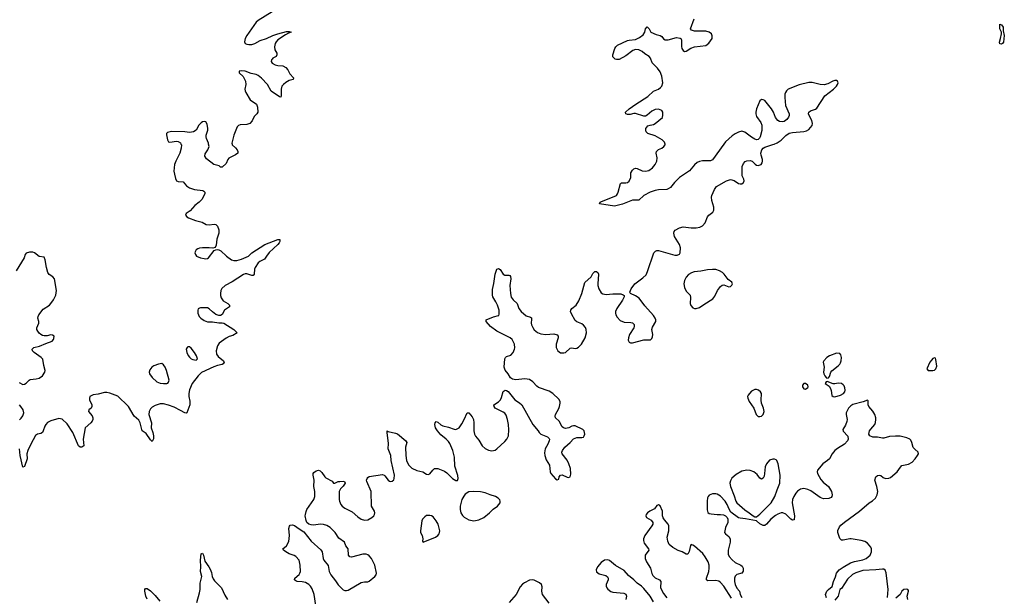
# Model space of a CAD drawing. Header units: inches. Extents: x 1449224 to 1618377, y 389895 to 532950.
# Tile 87 of 105: x 1578670 to 1590723, y 474468 to 481521. Entities that reach past the tile are written whole.
import ezdxf

# ---------------------------------------------------------------- set-up
doc = ezdxf.new("R2010")
doc.units = ezdxf.units.IN
doc.header["$MEASUREMENT"] = 0
for name, color, linetype in [('B5477', 7, 'Continuous'), ('B5487', 7, 'Continuous'), ('B5488', 7, 'Continuous'), ('B5498', 7, 'Continuous')]:
    doc.layers.add(name, color=color, linetype=linetype)

msp = doc.modelspace()

# ---------------------------------------------------------------- linework, layer by layer
at = {"layer": 'B5477', "color": 6, "elevation": 500}
for points in [[(1578664, 477084), (1578710, 477060), (1578730, 477064), (1578750, 477076), (1578787, 477113), (1578800, 477120), (1578870, 477126), (1578910, 477136), (1578950, 477166), (1578979, 477210), (1578983, 477230), (1578967, 477290), (1578954, 477370), (1578935, 477390), (1578848, 477450), (1578827, 477470), (1578824, 477490), (1578843, 477510), (1578914, 477526), (1578990, 477561), (1579069, 477590), (1579086, 477610), (1579090, 477622), (1579092, 477650), (1579070, 477664), (1579050, 477665), (1579005, 477655), (1578970, 477655), (1578950, 477660), (1578930, 477671), (1578908, 477688), (1578891, 477710), (1578882, 477730), (1578880, 477750), (1578906, 477810), (1578906, 477830), (1578892, 477870), (1578895, 477890), (1578905, 477910), (1578959, 477981), (1579034, 478030), (1579052, 478048), (1579084, 478096), (1579112, 478150), (1579122, 478210), (1579095, 478350), (1579077, 478377), (1579030, 478405), (1579016, 478430), (1578997, 478490), (1578982, 478582), (1578970, 478615), (1578910, 478626), (1578850, 478668), (1578830, 478676), (1578790, 478678), (1578750, 478666), (1578738, 478650), (1578724, 478610), (1578627, 478450)], [(1580000, 476792), (1579870, 476915), (1579773, 476953), (1579739, 476959), (1579710, 476959), (1579630, 476939), (1579569, 476931), (1579529, 476910), (1579524, 476890), (1579526, 476870), (1579552, 476810), (1579554, 476790), (1579544, 476770), (1579518, 476750), (1579511, 476730), (1579557, 476677), (1579565, 476650), (1579564, 476630), (1579558, 476610), (1579543, 476590), (1579470, 476530), (1579448, 476390), (1579454, 476310), (1579433, 476290), (1579410, 476294), (1579390, 476310), (1579322, 476470), (1579250, 476578), (1579190, 476634), (1579150, 476643), (1579050, 476616), (1579010, 476593), (1578989, 476570), (1578977, 476550), (1578958, 476490), (1578948, 476472), (1578930, 476458), (1578889, 476451), (1578864, 476436), (1578806, 476330), (1578771, 476250), (1578759, 476210), (1578760, 476150), (1578730, 476057), (1578710, 476046), (1578677, 476190), (1578666, 476270)], [(1578670, 476626), (1578690, 476645), (1578710, 476674), (1578721, 476710), (1578712, 476750), (1578686, 476790), (1578668, 476810)]]:
    msp.add_lwpolyline(points, dxfattribs=at)
at = {"layer": 'B5487', "color": 6, "elevation": 500}
for points in [[(1580644, 480000), (1580649, 479990), (1580648, 479950), (1580632, 479890), (1580581, 479790), (1580567, 479750), (1580560, 479710), (1580559, 479670), (1580564, 479630), (1580578, 479578), (1580590, 479551), (1580610, 479540), (1580670, 479536), (1580713, 479490), (1580750, 479465), (1580810, 479446), (1580911, 479430), (1580924, 479424), (1580937, 479410), (1580937, 479390), (1580898, 479322), (1580868, 479290), (1580814, 479250), (1580757, 479183), (1580707, 479150), (1580701, 479130), (1580716, 479110), (1580738, 479098), (1580824, 479064), (1580903, 479043), (1580954, 479014), (1580990, 479012), (1581050, 479021), (1581070, 479017), (1581090, 478997), (1581109, 478950), (1581109, 478910), (1581085, 478835), (1581076, 478764), (1581064, 478736), (1581034, 478726), (1580991, 478731), (1580910, 478731), (1580870, 478725), (1580850, 478717), (1580830, 478705), (1580818, 478682), (1580815, 478670), (1580822, 478650), (1580834, 478630), (1580883, 478610), (1580930, 478598), (1580950, 478596), (1580970, 478601), (1580981, 478610), (1581050, 478696), (1581070, 478708), (1581089, 478711), (1581110, 478707), (1581134, 478694), (1581200, 478630), (1581263, 478583), (1581290, 478574), (1581330, 478575), (1581384, 478590), (1581470, 478630), (1581511, 478670), (1581670, 478770), (1581830, 478834), (1581853, 478833), (1581856, 478810), (1581848, 478790), (1581830, 478770), (1581725, 478675), (1581690, 478630), (1581669, 478591), (1581610, 478564), (1581590, 478547), (1581551, 478489), (1581545, 478470), (1581539, 478410), (1581530, 478392), (1581510, 478393), (1581450, 478414), (1581430, 478413), (1581410, 478406), (1581270, 478315), (1581185, 478270), (1581146, 478234), (1581134, 478210), (1581127, 478173), (1581128, 478148), (1581137, 478117), (1581163, 478083), (1581218, 478050), (1581240, 478030), (1581239, 478010), (1581178, 477970), (1581147, 477913), (1581130, 477902), (1581110, 477901), (1581070, 477916), (1581030, 477946), (1580990, 477986), (1580970, 477996), (1580883, 477997), (1580870, 477994), (1580857, 477983), (1580851, 477969), (1580850, 477930), (1580866, 477890), (1580886, 477870), (1580930, 477840), (1580970, 477825), (1581030, 477824), (1581107, 477813), (1581150, 477813), (1581170, 477807), (1581290, 477730), (1581331, 477690), (1581281, 477659), (1581235, 477645), (1581196, 477624), (1581114, 477566), (1581090, 477532), (1581076, 477470), (1581080, 477430), (1581100, 477400), (1581164, 477350), (1581173, 477330), (1581163, 477310), (1581150, 477302), (1581090, 477290), (1581046, 477274), (1580895, 477205), (1580856, 477164), (1580781, 477070), (1580748, 476992), (1580741, 476950), (1580741, 476910), (1580754, 476854), (1580755, 476810), (1580718, 476710), (1580710, 476706), (1580690, 476710), (1580640, 476740), (1580561, 476781), (1580490, 476807), (1580430, 476824), (1580390, 476822), (1580330, 476802), (1580290, 476780), (1580270, 476759), (1580255, 476730), (1580251, 476690), (1580285, 476590), (1580281, 476530), (1580302, 476470), (1580309, 476431), (1580307, 476393), (1580290, 476361), (1580270, 476382), (1580218, 476458), (1580171, 476491), (1580145, 476590), (1580130, 476624), (1580072, 476672), (1580002, 476790), (1580000, 476792)], [(1581270, 480000), (1581272, 479990), (1581313, 479953), (1581332, 479930), (1581342, 479910), (1581339, 479890), (1581313, 479867), (1581232, 479828), (1581217, 479810), (1581196, 479764), (1581150, 479716), (1581130, 479718), (1581112, 479732), (1581048, 479748), (1580958, 479818), (1580938, 479850), (1580941, 479879), (1580975, 479930), (1580988, 479970), (1580982, 480000)], [(1582294, 474354), (1582274, 474490), (1582250, 474557), (1582230, 474590), (1582209, 474610), (1582170, 474636), (1582130, 474646), (1582068, 474648), (1582050, 474655), (1582033, 474670), (1582040, 474690), (1582090, 474733), (1582101, 474750), (1582106, 474770), (1582105, 474850), (1582090, 474910), (1582050, 474954), (1582030, 474968), (1581970, 474988), (1581929, 475010), (1581901, 475030), (1581893, 475050), (1581935, 475085), (1581963, 475137), (1581974, 475210), (1581964, 475296), (1581973, 475327), (1581983, 475337), (1582010, 475340), (1582034, 475334), (1582090, 475291), (1582150, 475256), (1582240, 475140), (1582357, 475037), (1582372, 475010), (1582387, 474930), (1582395, 474910), (1582445, 474845), (1582460, 474770), (1582478, 474730), (1582536, 474656), (1582567, 474607), (1582630, 474547), (1582650, 474539), (1582670, 474537), (1582690, 474543), (1582850, 474638), (1582890, 474645), (1582930, 474645), (1582949, 474651), (1583017, 474710), (1583033, 474730), (1583038, 474750), (1583018, 474850), (1582977, 474930), (1582950, 474963), (1582930, 474975), (1582910, 474981), (1582870, 474984), (1582730, 474947), (1582711, 474951), (1582697, 474970), (1582690, 475050), (1582663, 475083), (1582647, 475130), (1582578, 475178), (1582532, 475250), (1582471, 475310), (1582430, 475334), (1582390, 475346), (1582350, 475348), (1582270, 475338), (1582240, 475340), (1582210, 475350), (1582185, 475370), (1582176, 475396), (1582166, 475450), (1582167, 475470), (1582176, 475504), (1582187, 475530), (1582270, 475650), (1582282, 475690), (1582283, 475750), (1582272, 475812), (1582276, 475890), (1582261, 475950), (1582261, 475970), (1582270, 475983), (1582298, 476002), (1582330, 476010), (1582350, 476002), (1582370, 475984), (1582404, 475930), (1582417, 475917), (1582495, 475875), (1582505, 475865), (1582510, 475851), (1582530, 475851), (1582568, 475870), (1582590, 475874), (1582630, 475875), (1582645, 475870), (1582653, 475850), (1582630, 475813), (1582599, 475781), (1582580, 475750), (1582581, 475650), (1582584, 475630), (1582602, 475590), (1582619, 475570), (1582650, 475546), (1582741, 475501), (1582810, 475439), (1582850, 475410), (1582890, 475397), (1582930, 475404), (1582981, 475430), (1583005, 475450), (1583014, 475470), (1583016, 475490), (1583012, 475510), (1582977, 475570), (1582972, 475750), (1582920, 475870), (1582917, 475890), (1582922, 475910), (1582930, 475921), (1582950, 475932), (1583110, 475957), (1583130, 475951), (1583141, 475941), (1583179, 475890), (1583196, 475876), (1583210, 475873), (1583230, 475875), (1583250, 475893), (1583256, 475910), (1583258, 475950), (1583217, 476130), (1583212, 476192), (1583179, 476270), (1583184, 476336), (1583167, 476470), (1583170, 476490), (1583182, 476482), (1583270, 476463), (1583294, 476454), (1583399, 476370), (1583409, 476350), (1583395, 476290), (1583399, 476190), (1583407, 476130), (1583430, 476075), (1583470, 476035), (1583530, 476006), (1583604, 475990), (1583650, 475962), (1583670, 475957), (1583690, 475964), (1583728, 476010), (1583750, 476029), (1583770, 476033), (1583789, 476029), (1583870, 476000), (1583899, 475979), (1583970, 475907), (1584010, 475884), (1584030, 475886), (1584038, 475910), (1584034, 475946), (1583998, 476058), (1583993, 476170), (1583972, 476250), (1583936, 476336), (1583921, 476361), (1583891, 476391), (1583824, 476444), (1583785, 476490), (1583762, 476530), (1583756, 476550), (1583753, 476570), (1583758, 476590), (1583770, 476605), (1583790, 476597), (1583827, 476567), (1583850, 476555), (1583918, 476538), (1583990, 476512), (1584010, 476510), (1584025, 476515), (1584050, 476530), (1584083, 476577), (1584112, 476630), (1584148, 476712), (1584170, 476713), (1584210, 476665), (1584224, 476630), (1584229, 476590), (1584228, 476490), (1584238, 476450), (1584250, 476428), (1584290, 476378), (1584332, 476310), (1584370, 476274), (1584410, 476256), (1584450, 476248), (1584490, 476255), (1584512, 476270), (1584610, 476362), (1584635, 476390), (1584652, 476430), (1584657, 476503), (1584655, 476570), (1584643, 476630), (1584625, 476685), (1584610, 476707), (1584590, 476722), (1584492, 476770), (1584477, 476790), (1584473, 476810), (1584530, 476848), (1584554, 476870), (1584570, 476898), (1584588, 476972), (1584612, 476988), (1584630, 476986), (1584650, 476973), (1584733, 476873), (1584790, 476836), (1584818, 476810), (1584950, 476570), (1585018, 476490), (1585030, 476470), (1585051, 476450), (1585130, 476417), (1585150, 476399), (1585154, 476390), (1585153, 476370), (1585137, 476330), (1585102, 476270), (1585096, 476224), (1585100, 476190), (1585116, 476136), (1585154, 476070), (1585162, 475990), (1585172, 475970), (1585230, 475906), (1585250, 475893), (1585270, 475901), (1585276, 475930), (1585290, 475950), (1585310, 475952), (1585370, 475923), (1585390, 475919), (1585410, 475928), (1585417, 475963), (1585412, 476030), (1585391, 476090), (1585370, 476132), (1585310, 476210), (1585308, 476230), (1585313, 476250), (1585344, 476290), (1585410, 476349), (1585450, 476392), (1585490, 476412), (1585550, 476410), (1585570, 476414), (1585582, 476430), (1585587, 476450), (1585580, 476490), (1585564, 476510), (1585470, 476551), (1585450, 476554), (1585430, 476550), (1585391, 476529), (1585350, 476522), (1585327, 476527), (1585310, 476542), (1585276, 476610), (1585231, 476650), (1585225, 476670), (1585229, 476691), (1585270, 476763), (1585280, 476790), (1585288, 476830), (1585286, 476850), (1585270, 476878), (1585198, 476950), (1585150, 476977), (1585023, 477023), (1585000, 477040), (1584950, 477090), (1584910, 477119), (1584854, 477126), (1584745, 477115), (1584702, 477122), (1584679, 477139), (1584651, 477190), (1584612, 477232), (1584600, 477270), (1584610, 477371), (1584618, 477390), (1584630, 477402), (1584681, 477419), (1584711, 477450), (1584728, 477490), (1584731, 477509), (1584728, 477550), (1584721, 477570), (1584698, 477610), (1584676, 477630), (1584510, 477713), (1584435, 477770), (1584381, 477830), (1584381, 477850), (1584470, 477888), (1584530, 477901), (1584536, 477904), (1584540, 477920), (1584538, 477970), (1584519, 478030), (1584500, 478070), (1584463, 478130), (1584456, 478150), (1584459, 478221), (1584475, 478295), (1584489, 478409), (1584510, 478471), (1584530, 478479), (1584550, 478467), (1584588, 478410), (1584610, 478397), (1584657, 478397), (1584670, 478391), (1584678, 478378), (1584681, 478350), (1584670, 478270), (1584677, 478170), (1584688, 478128), (1584710, 478093), (1584758, 478050), (1584779, 477990), (1584809, 477950), (1584870, 477900), (1584922, 477882), (1584934, 477874), (1584937, 477857), (1584932, 477810), (1584934, 477790), (1584950, 477755), (1584970, 477728), (1585010, 477695), (1585050, 477679), (1585110, 477671), (1585210, 477679), (1585250, 477666), (1585260, 477650), (1585261, 477630), (1585239, 477550), (1585239, 477510), (1585257, 477470), (1585290, 477444), (1585330, 477444), (1585350, 477452), (1585410, 477504), (1585430, 477507), (1585470, 477500), (1585490, 477504), (1585510, 477515), (1585549, 477551), (1585593, 477630), (1585609, 477690), (1585605, 477730), (1585595, 477755), (1585570, 477786), (1585550, 477802), (1585490, 477825), (1585470, 477841), (1585423, 477923), (1585414, 477950), (1585418, 477970), (1585430, 477988), (1585484, 478030), (1585516, 478084), (1585550, 478170), (1585590, 478308), (1585666, 478374), (1585685, 478415), (1585710, 478440), (1585730, 478441), (1585737, 478437), (1585748, 478428), (1585755, 478410), (1585746, 478290), (1585748, 478270), (1585761, 478230), (1585790, 478182), (1585810, 478166), (1585850, 478161), (1585930, 478169), (1586027, 478167), (1586057, 478157), (1586068, 478148), (1586071, 478130), (1586050, 478090), (1585979, 477990), (1585965, 477950), (1585964, 477930), (1585967, 477910), (1585982, 477882), (1586022, 477842), (1586070, 477822), (1586150, 477818), (1586170, 477813), (1586192, 477792), (1586194, 477770), (1586189, 477750), (1586136, 477670), (1586121, 477630), (1586120, 477600), (1586130, 477577), (1586149, 477569), (1586170, 477567), (1586310, 477605), (1586390, 477606), (1586410, 477621), (1586418, 477642), (1586421, 477670), (1586410, 477730), (1586418, 477762), (1586456, 477830), (1586456, 477850), (1586450, 477870), (1586430, 477902), (1586323, 478023), (1586254, 478114), (1586210, 478144), (1586149, 478170), (1586137, 478190), (1586154, 478230), (1586200, 478290), (1586298, 478362), (1586338, 478402), (1586357, 478443), (1586434, 478670), (1586453, 478690), (1586470, 478697), (1586490, 478698), (1586690, 478641), (1586719, 478641), (1586745, 478655), (1586755, 478670), (1586760, 478730), (1586745, 478770), (1586684, 478870), (1586677, 478910), (1586682, 478930), (1586693, 478947), (1586745, 478975), (1586790, 478987), (1586890, 478976), (1586950, 478975), (1586997, 478983), (1587030, 478998), (1587062, 479038), (1587090, 479110), (1587106, 479130), (1587154, 479166), (1587167, 479190), (1587169, 479230), (1587143, 479310), (1587138, 479350), (1587142, 479370), (1587176, 479444), (1587200, 479480), (1587322, 479550), (1587370, 479566), (1587416, 479556), (1587470, 479519), (1587490, 479513), (1587510, 479515), (1587531, 479529), (1587538, 479550), (1587534, 479570), (1587516, 479610), (1587513, 479690), (1587516, 479724), (1587530, 479762), (1587550, 479786), (1587570, 479796), (1587610, 479799), (1587637, 479790), (1587673, 479753), (1587690, 479743), (1587710, 479738), (1587746, 479750), (1587760, 479770), (1587765, 479790), (1587763, 479810), (1587745, 479865), (1587744, 479890), (1587754, 479930), (1587770, 479950), (1587790, 479963), (1587890, 479993), (1587906, 480000)], [(1587290, 480000), (1587150, 479808), (1587126, 479794), (1587030, 479796), (1586990, 479788), (1586964, 479776), (1586930, 479746), (1586868, 479672), (1586747, 479590), (1586686, 479530), (1586635, 479470), (1586610, 479451), (1586590, 479444), (1586490, 479440), (1586450, 479433), (1586388, 479410), (1586310, 479370), (1586250, 479313), (1586170, 479313), (1586050, 479266), (1585950, 479240), (1585768, 479270), (1585775, 479290), (1585785, 479295), (1585974, 479370), (1585990, 479390), (1585998, 479410), (1586024, 479516), (1586035, 479525), (1586090, 479524), (1586110, 479530), (1586132, 479548), (1586150, 479590), (1586152, 479650), (1586170, 479681), (1586190, 479698), (1586210, 479705), (1586230, 479702), (1586290, 479674), (1586330, 479668), (1586370, 479678), (1586418, 479710), (1586450, 479750), (1586468, 479790), (1586473, 479830), (1586461, 479890), (1586465, 479910), (1586490, 479933), (1586529, 479950), (1586557, 479970), (1586573, 479990), (1586571, 480000)], [(1588547, 474450), (1588536, 474490), (1588550, 474530), (1588570, 474552), (1588614, 474586), (1588631, 474650), (1588655, 474705), (1588669, 474751), (1588700, 474790), (1588750, 474826), (1588842, 474878), (1588890, 474893), (1588990, 474912), (1589030, 474928), (1589080, 474970), (1589097, 475010), (1589097, 475050), (1589088, 475070), (1589050, 475117), (1589017, 475137), (1588970, 475150), (1588850, 475169), (1588830, 475169), (1588750, 475153), (1588730, 475155), (1588710, 475176), (1588687, 475250), (1588687, 475273), (1588704, 475316), (1588722, 475338), (1588765, 475375), (1588952, 475510), (1589067, 475610), (1589110, 475635), (1589145, 475670), (1589167, 475710), (1589173, 475750), (1589162, 475810), (1589136, 475890), (1589150, 475930), (1589170, 475946), (1589190, 475950), (1589210, 475944), (1589242, 475922), (1589270, 475910), (1589309, 475911), (1589330, 475921), (1589412, 475990), (1589452, 476048), (1589470, 476066), (1589550, 476084), (1589594, 476110), (1589632, 476150), (1589662, 476190), (1589671, 476210), (1589670, 476230), (1589626, 476266), (1589608, 476288), (1589591, 476350), (1589577, 476377), (1589566, 476390), (1589530, 476408), (1589450, 476425), (1589392, 476428), (1589317, 476423), (1589250, 476401), (1589230, 476402), (1589170, 476413), (1589113, 476413), (1589075, 476430), (1589066, 476450), (1589073, 476490), (1589088, 476512), (1589139, 476570), (1589148, 476592), (1589152, 476630), (1589151, 476651), (1589138, 476690), (1589112, 476732), (1589066, 476790), (1589058, 476810), (1589058, 476858), (1589050, 476868), (1588995, 476845), (1588870, 476814), (1588843, 476797), (1588817, 476770), (1588795, 476730), (1588789, 476710), (1588788, 476690), (1588798, 476630), (1588795, 476605), (1588778, 476562), (1588748, 476510), (1588749, 476489), (1588807, 476427), (1588810, 476390), (1588804, 476370), (1588766, 476330), (1588683, 476277), (1588650, 476250), (1588614, 476210), (1588582, 476150), (1588560, 476130), (1588500, 476090), (1588436, 476010), (1588431, 475990), (1588435, 475970), (1588478, 475898), (1588505, 475865), (1588570, 475812), (1588596, 475770), (1588606, 475750), (1588614, 475710), (1588612, 475688), (1588604, 475676), (1588574, 475666), (1588510, 475660), (1588470, 475678), (1588356, 475756), (1588316, 475776), (1588270, 475788), (1588230, 475780), (1588190, 475752), (1588170, 475729), (1588146, 475690), (1588132, 475650), (1588127, 475610), (1588153, 475450), (1588150, 475405), (1588130, 475399), (1588110, 475411), (1588050, 475472), (1588010, 475489), (1587990, 475488), (1587950, 475474), (1587922, 475458), (1587867, 475413), (1587810, 475349), (1587790, 475333), (1587770, 475333), (1587730, 475356), (1587690, 475390), (1587555, 475415), (1587490, 475422), (1587468, 475428), (1587377, 475497), (1587354, 475534), (1587330, 475590), (1587307, 475630), (1587250, 475693), (1587210, 475716), (1587190, 475722), (1587150, 475721), (1587110, 475703), (1587098, 475690), (1587089, 475671), (1587084, 475630), (1587086, 475526), (1587094, 475494), (1587110, 475481), (1587136, 475476), (1587210, 475467), (1587250, 475469), (1587284, 475464), (1587312, 475452), (1587332, 475432), (1587340, 475410), (1587340, 475370), (1587309, 475309), (1587299, 475250), (1587311, 475230), (1587350, 475200), (1587369, 475169), (1587369, 475129), (1587341, 475030), (1587341, 474981), (1587353, 474953), (1587390, 474912), (1587430, 474883), (1587499, 474850), (1587515, 474835), (1587526, 474810), (1587525, 474775), (1587519, 474761), (1587509, 474751), (1587447, 474733), (1587428, 474712), (1587420, 474690), (1587421, 474650), (1587430, 474610), (1587450, 474566), (1587483, 474530), (1587489, 474490), (1587511, 474451)], [(1587383, 474443), (1587290, 474590), (1587250, 474637), (1587230, 474652), (1587190, 474662), (1587095, 474655), (1587083, 474663), (1587078, 474670), (1587077, 474690), (1587105, 474770), (1587112, 474810), (1587110, 474850), (1587099, 474890), (1587063, 474950), (1587033, 474990), (1586930, 475081), (1586910, 475095), (1586890, 475100), (1586880, 475090), (1586866, 475014), (1586850, 474983), (1586830, 474985), (1586781, 475010), (1586730, 475029), (1586665, 475065), (1586622, 475102), (1586603, 475143), (1586597, 475190), (1586618, 475270), (1586618, 475330), (1586610, 475352), (1586562, 475402), (1586546, 475426), (1586540, 475450), (1586540, 475510), (1586510, 475573), (1586490, 475587), (1586470, 475577), (1586441, 475539), (1586383, 475510), (1586357, 475490), (1586340, 475470), (1586336, 475450), (1586343, 475430), (1586400, 475400), (1586421, 475370), (1586419, 475350), (1586408, 475330), (1586324, 475210), (1586305, 475170), (1586305, 475150), (1586316, 475116), (1586366, 475050), (1586370, 475030), (1586328, 474972), (1586327, 474930), (1586341, 474890), (1586390, 474810), (1586408, 474748), (1586421, 474721), (1586450, 474692), (1586502, 474670), (1586520, 474650), (1586514, 474570), (1586550, 474500), (1586590, 474450)], [(1580840, 474390), (1580872, 474510), (1580880, 474550), (1580878, 474630), (1580899, 474710), (1580884, 474770), (1580889, 474830), (1580883, 474910), (1580893, 474987), (1580910, 474994), (1580921, 474970), (1580936, 474896), (1580987, 474827), (1581001, 474801), (1581018, 474758), (1581027, 474710), (1581040, 474680), (1581056, 474656), (1581141, 474570), (1581180, 474480), (1581215, 474430)], [(1586430, 474400), (1586386, 474470), (1586310, 474565), (1586283, 474590), (1586227, 474627), (1586190, 474670), (1586124, 474724), (1586070, 474784), (1585964, 474844), (1585890, 474907), (1585870, 474915), (1585830, 474908), (1585790, 474882), (1585745, 474830), (1585725, 474790), (1585730, 474767), (1585763, 474743), (1585844, 474724), (1585866, 474706), (1585873, 474690), (1585872, 474670), (1585848, 474610), (1585848, 474590), (1585857, 474570), (1585870, 474555), (1585907, 474527), (1585930, 474519), (1586065, 474505), (1586092, 474492), (1586098, 474470), (1586091, 474430)], [(1589292, 474452), (1589300, 474550), (1589276, 474756), (1589266, 474786), (1589250, 474798), (1589230, 474800), (1589150, 474791), (1588990, 474784), (1588906, 474754), (1588866, 474734), (1588803, 474677), (1588730, 474564), (1588710, 474550), (1588690, 474470), (1588650, 474421)], [(1585150, 474382), (1585068, 474490), (1585063, 474530), (1585065, 474585), (1585058, 474610), (1585033, 474633), (1584970, 474665), (1584950, 474671), (1584910, 474664), (1584850, 474633), (1584825, 474615), (1584798, 474582), (1584747, 474490), (1584661, 474390)], [(1580230, 474432), (1580214, 474470), (1580201, 474530), (1580203, 474550), (1580210, 474561), (1580230, 474562), (1580270, 474535), (1580330, 474477), (1580386, 474410)], [(1589542, 474430), (1589535, 474470), (1589552, 474530), (1589550, 474538), (1589542, 474550), (1589530, 474555), (1589492, 474550), (1589470, 474529), (1589448, 474490), (1589395, 474445)]]:
    msp.add_lwpolyline(points, dxfattribs=at)
for points in [[(1587150, 478467), (1587090, 478463), (1587010, 478444), (1586925, 478435), (1586895, 478425), (1586857, 478403), (1586828, 478372), (1586808, 478332), (1586804, 478310), (1586802, 478290), (1586810, 478246), (1586830, 478202), (1586879, 478150), (1586883, 478123), (1586878, 478050), (1586885, 478025), (1586910, 477995), (1586930, 477987), (1586950, 477987), (1586990, 478000), (1587043, 478037), (1587154, 478106), (1587179, 478141), (1587212, 478208), (1587250, 478259), (1587270, 478274), (1587290, 478279), (1587350, 478255), (1587370, 478258), (1587388, 478272), (1587395, 478290), (1587389, 478310), (1587344, 478344), (1587295, 478410), (1587275, 478430), (1587238, 478450), (1587190, 478464)], [(1580730, 477519), (1580719, 477510), (1580709, 477490), (1580716, 477450), (1580733, 477413), (1580750, 477391), (1580770, 477374), (1580790, 477364), (1580830, 477358), (1580848, 477372), (1580835, 477410), (1580811, 477450), (1580770, 477504), (1580750, 477518)], [(1588670, 477441), (1588582, 477410), (1588549, 477390), (1588512, 477350), (1588506, 477330), (1588516, 477270), (1588509, 477210), (1588512, 477190), (1588524, 477164), (1588543, 477143), (1588550, 477137), (1588570, 477141), (1588583, 477157), (1588601, 477210), (1588613, 477227), (1588690, 477287), (1588711, 477309), (1588718, 477322), (1588727, 477350), (1588728, 477390), (1588722, 477422), (1588710, 477439)], [(1580410, 477314), (1580370, 477308), (1580312, 477288), (1580288, 477270), (1580262, 477238), (1580256, 477210), (1580261, 477190), (1580290, 477146), (1580350, 477093), (1580390, 477073), (1580430, 477069), (1580470, 477070), (1580484, 477076), (1580493, 477087), (1580499, 477110), (1580468, 477230), (1580453, 477270), (1580430, 477300)], [(1589870, 477384), (1589850, 477375), (1589830, 477358), (1589810, 477332), (1589774, 477250), (1589790, 477228), (1589850, 477229), (1589870, 477236), (1589886, 477250), (1589898, 477282), (1589886, 477366), (1589879, 477379)], [(1588290, 477070), (1588270, 477069), (1588253, 477050), (1588251, 477030), (1588270, 477005), (1588290, 477002), (1588317, 477023), (1588320, 477030), (1588316, 477050)], [(1588554, 477094), (1588542, 477090), (1588532, 477070), (1588577, 477037), (1588595, 477010), (1588604, 476984), (1588610, 476923), (1588626, 476910), (1588650, 476909), (1588717, 476930), (1588756, 476950), (1588771, 476969), (1588775, 476990), (1588770, 477019), (1588761, 477041), (1588750, 477055), (1588729, 477070), (1588690, 477074), (1588650, 477066), (1588630, 477067)], [(1587690, 476998), (1587670, 476996), (1587630, 476977), (1587602, 476950), (1587588, 476930), (1587581, 476910), (1587582, 476890), (1587600, 476850), (1587658, 476770), (1587685, 476690), (1587710, 476669), (1587730, 476666), (1587750, 476673), (1587772, 476690), (1587782, 476730), (1587776, 476770), (1587752, 476832), (1587746, 476866), (1587750, 476950), (1587740, 476970), (1587716, 476990)], [(1587910, 476147), (1587890, 476147), (1587850, 476132), (1587812, 476090), (1587796, 476050), (1587789, 475971), (1587782, 475938), (1587770, 475914), (1587750, 475902), (1587730, 475912), (1587696, 475956), (1587655, 475990), (1587610, 476008), (1587570, 476011), (1587510, 475997), (1587441, 475959), (1587387, 475913), (1587370, 475882), (1587365, 475850), (1587370, 475810), (1587416, 475696), (1587437, 475630), (1587449, 475609), (1587545, 475525), (1587600, 475490), (1587650, 475451), (1587670, 475441), (1587690, 475438), (1587730, 475471), (1587870, 475612), (1587913, 475687), (1587942, 475770), (1587976, 475850), (1587981, 475950), (1587956, 476090), (1587937, 476130), (1587930, 476138)], [(1584230, 475751), (1584170, 475745), (1584124, 475716), (1584106, 475694), (1584084, 475650), (1584061, 475570), (1584061, 475530), (1584070, 475490), (1584090, 475454), (1584110, 475434), (1584170, 475403), (1584230, 475390), (1584290, 475403), (1584351, 475430), (1584423, 475490), (1584466, 475534), (1584518, 475570), (1584551, 475610), (1584553, 475630), (1584548, 475648), (1584528, 475670), (1584496, 475690), (1584430, 475710), (1584370, 475735), (1584310, 475746)], [(1583690, 475458), (1583650, 475454), (1583630, 475441), (1583600, 475410), (1583592, 475390), (1583575, 475270), (1583578, 475250), (1583596, 475210), (1583604, 475170), (1583603, 475143), (1583610, 475128), (1583761, 475190), (1583790, 475210), (1583805, 475230), (1583811, 475249), (1583812, 475270), (1583791, 475349), (1583770, 475390), (1583730, 475438), (1583710, 475451)]]:
    msp.add_lwpolyline(points, close=True, dxfattribs=at)
at = {"layer": 'B5488', "color": 6, "elevation": 500}
for points in [[(1581762, 481618), (1581590, 481513), (1581564, 481490), (1581452, 481330), (1581430, 481290), (1581421, 481250), (1581432, 481230), (1581450, 481221), (1581476, 481216), (1581510, 481218), (1581548, 481230), (1581615, 481265), (1581690, 481291), (1581770, 481328), (1581830, 481350), (1581936, 481376), (1581970, 481378), (1581995, 481370), (1581962, 481358), (1581923, 481337), (1581830, 481275), (1581808, 481252), (1581796, 481230), (1581788, 481190), (1581794, 481154), (1581816, 481110), (1581819, 481090), (1581809, 481070), (1581771, 481050), (1581761, 481039), (1581753, 481030), (1581750, 481010), (1581762, 480990), (1581797, 480970), (1581830, 480962), (1581890, 480957), (1581930, 480936), (1581954, 480910), (1581979, 480859), (1582020, 480810), (1582017, 480790), (1581970, 480776), (1581930, 480754), (1581898, 480730), (1581881, 480710), (1581871, 480670), (1581872, 480588), (1581866, 480574), (1581850, 480576), (1581750, 480648), (1581703, 480730), (1581630, 480806), (1581590, 480837), (1581567, 480850), (1581505, 480865), (1581430, 480891), (1581390, 480897), (1581358, 480890), (1581356, 480870), (1581405, 480825), (1581435, 480770), (1581440, 480730), (1581427, 480670), (1581429, 480650), (1581437, 480630), (1581490, 480542), (1581568, 480488), (1581580, 480450), (1581584, 480390), (1581572, 480370), (1581541, 480339), (1581515, 480285), (1581488, 480252), (1581450, 480239), (1581370, 480234), (1581350, 480226), (1581331, 480209), (1581290, 480110), (1581269, 480010), (1581270, 480000)], [(1586571, 480000), (1586569, 480010), (1586562, 480022), (1586533, 480050), (1586450, 480100), (1586361, 480130), (1586338, 480150), (1586335, 480170), (1586336, 480190), (1586359, 480221), (1586387, 480233), (1586430, 480240), (1586449, 480250), (1586537, 480323), (1586545, 480355), (1586541, 480390), (1586529, 480410), (1586490, 480426), (1586450, 480424), (1586410, 480404), (1586350, 480352), (1586330, 480341), (1586310, 480340), (1586210, 480374), (1586190, 480373), (1586142, 480362), (1586110, 480362), (1586089, 480370), (1586085, 480390), (1586130, 480430), (1586212, 480490), (1586359, 480581), (1586430, 480647), (1586488, 480672), (1586516, 480690), (1586531, 480710), (1586543, 480750), (1586529, 480829), (1586510, 480884), (1586479, 480930), (1586412, 480992), (1586392, 481050), (1586376, 481070), (1586324, 481104), (1586290, 481134), (1586250, 481153), (1586210, 481155), (1586177, 481143), (1586090, 481080), (1586010, 481036), (1585975, 481035), (1585960, 481040), (1585930, 481068), (1585929, 481090), (1585955, 481170), (1585966, 481190), (1585990, 481210), (1586110, 481265), (1586130, 481272), (1586210, 481280), (1586258, 481302), (1586302, 481338), (1586321, 481370), (1586330, 481411), (1586350, 481434), (1586377, 481410), (1586396, 481370), (1586460, 481340), (1586511, 481330), (1586530, 481317), (1586550, 481287), (1586570, 481274), (1586610, 481277), (1586710, 481302), (1586757, 481297), (1586768, 481288), (1586773, 481273), (1586772, 481192), (1586776, 481170), (1586790, 481143), (1586810, 481131), (1586830, 481135), (1586886, 481174), (1586930, 481190), (1587070, 481207), (1587107, 481233), (1587145, 481290), (1587146, 481326), (1587138, 481350), (1587112, 481370), (1587070, 481380), (1586930, 481382), (1586892, 481392), (1586882, 481410), (1586925, 481530)], [(1587906, 480000), (1587943, 480017), (1587990, 480047), (1588050, 480104), (1588090, 480133), (1588130, 480143), (1588268, 480152), (1588300, 480160), (1588330, 480179), (1588370, 480226), (1588377, 480250), (1588368, 480290), (1588334, 480350), (1588328, 480370), (1588330, 480390), (1588350, 480407), (1588410, 480425), (1588430, 480439), (1588528, 480590), (1588634, 480670), (1588670, 480709), (1588682, 480730), (1588688, 480750), (1588681, 480770), (1588670, 480777), (1588650, 480779), (1588622, 480770), (1588564, 480736), (1588516, 480724), (1588470, 480729), (1588370, 480752), (1588330, 480753), (1588210, 480724), (1588079, 480670), (1588055, 480650), (1588044, 480630), (1588037, 480610), (1588036, 480570), (1588046, 480470), (1588088, 480370), (1588089, 480350), (1588080, 480330), (1588059, 480301), (1588030, 480277), (1588010, 480270), (1587970, 480275), (1587950, 480290), (1587924, 480324), (1587899, 480390), (1587873, 480430), (1587790, 480534), (1587770, 480542), (1587750, 480544), (1587729, 480530), (1587688, 480432), (1587680, 480390), (1587681, 480370), (1587690, 480337), (1587742, 480262), (1587754, 480230), (1587756, 480210), (1587753, 480167), (1587733, 480087), (1587728, 480072), (1587710, 480055), (1587690, 480053), (1587670, 480060), (1587630, 480084), (1587547, 480147), (1587510, 480156), (1587470, 480147), (1587430, 480127), (1587390, 480100), (1587310, 480027), (1587290, 480000)], [(1580982, 480000), (1580980, 480010), (1580956, 480070), (1580953, 480090), (1580954, 480110), (1580973, 480170), (1580973, 480190), (1580964, 480244), (1580950, 480270), (1580930, 480275), (1580910, 480272), (1580890, 480261), (1580862, 480230), (1580830, 480170), (1580796, 480150), (1580750, 480143), (1580690, 480151), (1580528, 480152), (1580479, 480141), (1580468, 480130), (1580468, 480112), (1580479, 480050), (1580490, 480029), (1580510, 480022), (1580590, 480034), (1580610, 480033), (1580637, 480017), (1580644, 480000)]]:
    msp.add_lwpolyline(points, dxfattribs=at)
at = {"layer": 'B5498', "color": 6, "elevation": 400}
msp.add_lwpolyline([(1590690, 481223), (1590668, 481228), (1590665, 481245), (1590678, 481290), (1590689, 481350), (1590688, 481370), (1590670, 481410), (1590670, 481465), (1590690, 481458), (1590710, 481430), (1590707, 481387), (1590723, 481330), (1590714, 481246), (1590702, 481230)], close=True, dxfattribs=at)

doc.saveas('drawing.dxf')
